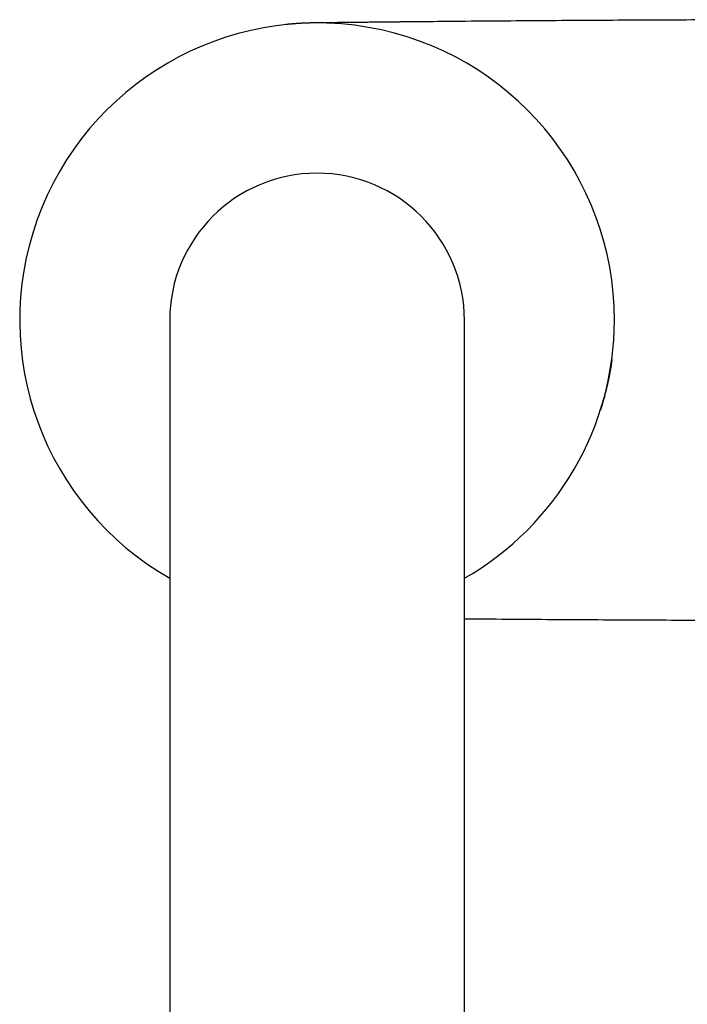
# Model space of a CAD drawing. Header units: millimetres. Extents: x 8 to 801, y 12 to 763.
# Tile 3 of 14: x 358 to 409, y 320 to 396. Entities that reach past the tile are written whole.
import ezdxf

# ---------------------------------------------------------------- set-up
doc = ezdxf.new("R2010")
doc.units = ezdxf.units.MM

msp = doc.modelspace()

# ---------------------------------------------------------------- linework, layer by layer
at = {"color": 7, "linetype": 'Continuous', "lineweight": 30}
for p, q in [((389.136, 396.029), (389.134, 396.029)), ((369.399, 372.91), (369.399, 332.91)), ((392.199, 332.91), (392.199, 372.91)), ((369.399, 332.91), (369.399, 217.937)), ((392.199, 217.937), (392.199, 332.91))]:
    msp.add_line(p, q, dxfattribs=at)
for centre, radius, start, end in [((380.799, 372.939), 23, 0, 240.28724), ((380.799, 372.91), 11.4, 90, 180), ((380.799, 372.91), 11.4, 0, 90), ((380.799, 372.939), 23, 299.71276, 0)]:
    msp.add_arc(centre, radius, start, end, dxfattribs=at)
for points, knots in [([(379.605, 395.908), (379.586, 395.907), (379.537, 395.905), (379.458, 395.9), (379.369, 395.895), (379.282, 395.889), (379.198, 395.883), (379.129, 395.878), (379.074, 395.874), (379.031, 395.871), (378.985, 395.868), (378.935, 395.864), (378.882, 395.859), (378.833, 395.855), (378.787, 395.851), (378.741, 395.847), (378.688, 395.842), (378.64, 395.838), (378.598, 395.834), (378.565, 395.83), (378.531, 395.827), (378.491, 395.823), (378.44, 395.818), (378.401, 395.814), (378.38, 395.812)], [0, 0, 0, 0, 0.0436274, 0.115054, 0.1886344, 0.2625837, 0.335075, 0.4025848, 0.4420083, 0.477408, 0.5159443, 0.5600968, 0.608235, 0.6525953, 0.6840613, 0.7203908, 0.7625464, 0.8069385, 0.8339876, 0.8589962, 0.8821847, 0.9111297, 0.9503729, 1, 1, 1, 1]), ([(378.966, 395.866), (378.966, 395.866), (378.967, 395.866), (378.97, 395.867), (378.975, 395.867), (378.986, 395.868), (379.001, 395.869), (379.011, 395.87)], [0, 0, 0, 0, 0.066501, 0.154065, 0.24247, 0.454294, 1, 1, 1, 1]), ([(381.801, 395.924), (381.801, 395.924), (381.801, 395.924), (381.8, 395.924), (381.795, 395.924), (381.786, 395.924), (381.772, 395.925), (381.754, 395.925), (381.734, 395.926), (381.714, 395.927), (381.684, 395.928), (381.644, 395.929), (381.595, 395.93), (381.544, 395.932), (381.493, 395.933), (381.442, 395.934), (381.37, 395.936), (381.279, 395.937), (381.187, 395.939), (381.116, 395.939), (381.066, 395.94), (381.012, 395.94), (380.953, 395.941), (380.897, 395.941), (380.849, 395.941), (380.814, 395.941), (380.782, 395.941), (380.75, 395.94), (380.713, 395.94), (380.665, 395.94), (380.614, 395.939), (380.56, 395.939), (380.508, 395.938), (380.452, 395.937), (380.392, 395.936), (380.33, 395.935), (380.257, 395.933), (380.176, 395.931), (380.084, 395.928), (380.001, 395.926), (379.92, 395.923), (379.839, 395.919), (379.755, 395.916), (379.665, 395.911), (379.594, 395.908), (379.541, 395.905), (379.513, 395.903), (379.489, 395.902), (379.464, 395.901), (379.434, 395.899), (379.4, 395.897), (379.354, 395.894), (379.301, 395.891), (379.238, 395.886), (379.181, 395.882), (379.13, 395.879), (379.086, 395.876), (379.045, 395.872), (379.012, 395.87), (378.989, 395.868), (378.978, 395.867), (378.974, 395.867), (378.971, 395.867), (378.969, 395.866), (378.968, 395.866), (378.968, 395.866)], [0, 0, 0, 0, 0.0045841, 0.0157878, 0.0257678, 0.0342133, 0.0409351, 0.0468968, 0.0528775, 0.0594485, 0.066631, 0.0832439, 0.1015914, 0.1207774, 0.1397187, 0.1583482, 0.1766581, 0.2185096, 0.2584577, 0.2763263, 0.2938318, 0.3121687, 0.3329279, 0.3557018, 0.3696979, 0.3819108, 0.3916041, 0.4014774, 0.4139804, 0.4284219, 0.4481828, 0.4644893, 0.4807019, 0.498947, 0.5187653, 0.5394062, 0.5601987, 0.5899488, 0.6197989, 0.6503091, 0.6729246, 0.7004043, 0.730563, 0.7576154, 0.7908015, 0.8024167, 0.81179, 0.8189782, 0.826898, 0.8371953, 0.8497502, 0.8624044, 0.8838066, 0.9049696, 0.9270572, 0.9440935, 0.9583815, 0.9723864, 0.9878098, 0.9936634, 0.9958115, 0.9975742, 0.9983753, 0.9991642, 1, 1, 1, 1]), ([(389.151, 396.029), (389.041, 396.028), (388.801, 396.025), (388.437, 396.022), (388.063, 396.018), (387.701, 396.014), (387.351, 396.011), (387.014, 396.007), (386.689, 396.004), (386.372, 396.001), (386.063, 395.998), (385.762, 395.995), (385.476, 395.992), (385.204, 395.989), (384.945, 395.986), (384.702, 395.984), (384.475, 395.981), (384.263, 395.979), (384.065, 395.977), (383.88, 395.975), (383.708, 395.973), (383.549, 395.971), (383.404, 395.97), (383.272, 395.968), (383.153, 395.967), (383.047, 395.966), (382.955, 395.965), (382.876, 395.964), (382.811, 395.963), (382.752, 395.963), (382.692, 395.962), (382.621, 395.961), (382.539, 395.96), (382.445, 395.959), (382.34, 395.958), (382.233, 395.957), (382.129, 395.955), (382.033, 395.954), (381.94, 395.953), (381.855, 395.952), (381.777, 395.951), (381.708, 395.95), (381.646, 395.95), (381.596, 395.949), (381.556, 395.948), (381.527, 395.948), (381.495, 395.948), (381.463, 395.947), (381.426, 395.947), (381.384, 395.946), (381.346, 395.946), (381.314, 395.945), (381.29, 395.945), (381.266, 395.945), (381.238, 395.945), (381.207, 395.944), (381.174, 395.944), (381.14, 395.944), (381.106, 395.943), (381.073, 395.943), (381.037, 395.943), (381, 395.943), (380.962, 395.942), (380.925, 395.942), (380.89, 395.942), (380.871, 395.941), (380.86, 395.941)], [0, 0, 0, 0, 0.036934, 0.079966, 0.121634, 0.161934, 0.200862, 0.238413, 0.274582, 0.309364, 0.344312, 0.377727, 0.409606, 0.439944, 0.468737, 0.495981, 0.521026, 0.544598, 0.566694, 0.587314, 0.606458, 0.624124, 0.640314, 0.655027, 0.668265, 0.68003, 0.690321, 0.699142, 0.706496, 0.712387, 0.718952, 0.726825, 0.736012, 0.746514, 0.758333, 0.771468, 0.782183, 0.793281, 0.803586, 0.813068, 0.821814, 0.829933, 0.837561, 0.844864, 0.850599, 0.856296, 0.861554, 0.866343, 0.870763, 0.875957, 0.881062, 0.883681, 0.886394, 0.889278, 0.892413, 0.897082, 0.902405, 0.90845, 0.915265, 0.922882, 0.931323, 0.942565, 0.95504, 0.968764, 0.983748, 1, 1, 1, 1]), ([(421.965, 396.188), (421.257, 396.188), (419.382, 396.188), (416.342, 396.183), (412.842, 396.175), (409.343, 396.164), (405.843, 396.149), (402.344, 396.131), (398.844, 396.109), (395.345, 396.083), (392.109, 396.057), (390.039, 396.037), (389.136, 396.029)], [0, 0, 0, 0, 0.064699, 0.171293, 0.277887, 0.384481, 0.491075, 0.597669, 0.704262, 0.810855, 0.917448, 1, 1, 1, 1]), ([(403.596, 369.894), (403.596, 369.893), (403.595, 369.889), (403.595, 369.881), (403.595, 369.871), (403.596, 369.862), (403.596, 369.852), (403.596, 369.844), (403.596, 369.835), (403.595, 369.822), (403.592, 369.799), (403.588, 369.764), (403.582, 369.717), (403.574, 369.658), (403.564, 369.585), (403.551, 369.5), (403.536, 369.403), (403.52, 369.303), (403.503, 369.202), (403.485, 369.101), (403.466, 368.993), (403.445, 368.878), (403.414, 368.711), (403.372, 368.498), (403.319, 368.245), (403.266, 368.001), (403.21, 367.754), (403.15, 367.505), (403.087, 367.254), (403.025, 367.018), (402.964, 366.796), (402.905, 366.587), (402.833, 366.343), (402.77, 366.134), (402.724, 365.991), (402.713, 365.956)], [0, 0, 0, 0, 0.006845, 0.025647, 0.041456, 0.05428, 0.064133, 0.07106, 0.074444, 0.077521, 0.084743, 0.093723, 0.104676, 0.119161, 0.136269, 0.156053, 0.178545, 0.203766, 0.225506, 0.248943, 0.27408, 0.300919, 0.328985, 0.390336, 0.44954, 0.506606, 0.561543, 0.624177, 0.683815, 0.740467, 0.794142, 0.844851, 0.892602, 0.973407, 1, 1, 1, 1]), ([(392.199, 349.821), (392.869, 349.815), (394.707, 349.799), (397.71, 349.777), (401.21, 349.754), (404.709, 349.734), (408.209, 349.718), (411.708, 349.705), (415.208, 349.696), (418.627, 349.69), (420.879, 349.689), (421.965, 349.689)], [0, 0, 0, 0, 0.067605, 0.185169, 0.302734, 0.420298, 0.537861, 0.655425, 0.772988, 0.890551, 1, 1, 1, 1])]:
    msp.add_open_spline(points, degree=3, knots=knots, dxfattribs=at)

doc.saveas('drawing.dxf')
